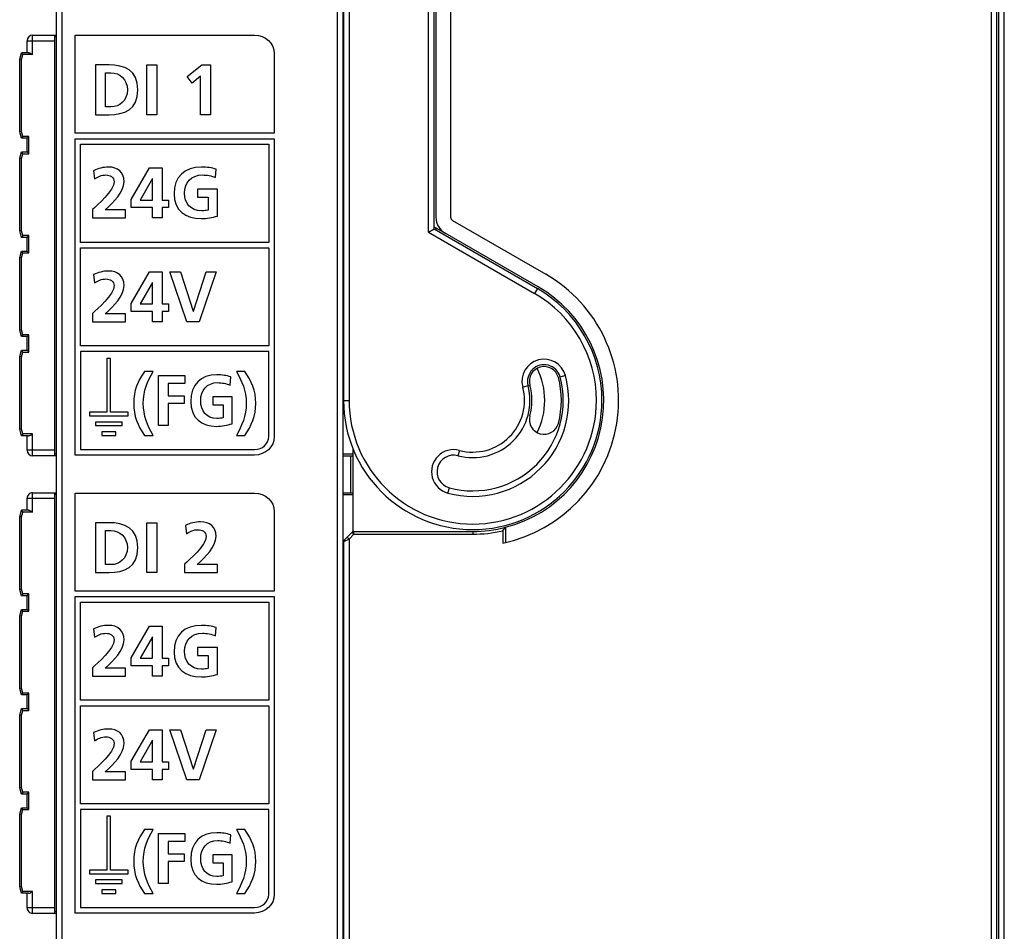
# Model space of a CAD drawing. Extents: x 0 to 183, y 0 to 176.
# Tile 19 of 31: x 62 to 115, y 54 to 103. Entities that reach past the tile are written whole.
import ezdxf

# ---------------------------------------------------------------- set-up
doc = ezdxf.new("R2010")
doc.units = 0
doc.header["$LTSCALE"] = 11.433931
doc.header["$MEASUREMENT"] = 0
doc.layers.get('0').update_dxf_attribs({"linetype": 'CONTINUOUS'})

msp = doc.modelspace()

# ---------------------------------------------------------------- linework, layer by layer
at = {"color": 7, "linetype": 'CONTINUOUS'}
for p, q in [((114.4573, 31.7902), (114.4573, 128.3143)), ((114.5572, 31.8019), (114.5572, 128.3023)), ((114.8573, 31.5366), (114.8573, 128.5676)), ((63.8072, 29.1333), (63.8072, 127.5709)), ((114.1572, 32.2622), (114.1572, 127.842)), ((63.5075, 29.4083), (63.5075, 127.296)), ((78.7072, 122.3278), (78.7072, 25.4023)), ((79.0073, 122.4522), (79.0073, 25.4023)), ((79.0572, 122.5521), (79.0572, 82.3525)), ((79.3573, 122.6765), (79.3573, 82.3525)), ((83.6575, 91.4744), (83.6575, 122.2734)), ((83.9572, 91.6474), (83.9572, 122.2734)), ((84.0575, 122.1824), (84.0575, 92.2826)), ((84.8574, 122.1824), (84.8574, 92.2826)), ((62.2073, 101.1022), (62.2073, 102.1523)), ((62.2073, 102.1523), (63.5075, 102.1523)), ((63.4072, 79.3525), (63.4072, 102.1523)), ((63.5075, 102.052), (63.4072, 102.052)), ((79.0073, 102.1523), (79.0572, 102.1523)), ((79.0073, 102.052), (79.0572, 102.052)), ((61.9072, 101.2021), (61.9072, 101.8522)), ((61.9072, 101.8522), (63.4072, 101.8522)), ((61.5072, 100.8521), (61.6013, 101.2021)), ((61.5072, 96.9121), (61.5072, 100.8521)), ((61.6075, 100.839), (61.5079, 100.8521)), ((61.9837, 101.2021), (61.6013, 101.2021)), ((61.6778, 101.1022), (61.6013, 101.2018)), ((61.6075, 100.839), (61.6778, 101.1022)), ((61.6075, 96.9252), (61.6075, 100.839)), ((62.2073, 101.1022), (61.6778, 101.1022)), ((61.9837, 101.2021), (61.9999, 101.2008)), ((61.9999, 101.2008), (62.0171, 101.197)), ((62.0171, 101.197), (62.0409, 101.189)), ((62.0409, 101.189), (62.0891, 101.1673)), ((62.0891, 101.1673), (62.1284, 101.147)), ((62.1284, 101.147), (62.2073, 101.1022)), ((68.3936, 97.8357), (68.3936, 100.5373)), ((68.3936, 100.5373), (68.9355, 100.5373)), ((68.9355, 100.5373), (68.9355, 97.8357)), ((70.584, 99.9025), (71.3737, 100.5373)), ((71.3737, 100.5373), (71.8535, 100.5373)), ((71.8535, 100.5373), (71.8535, 97.8357)), ((70.8548, 99.5504), (70.584, 99.9025)), ((71.3116, 99.9219), (70.8548, 99.5504)), ((71.3116, 97.8357), (71.3116, 99.9219)), ((68.9355, 97.8357), (68.3936, 97.8357)), ((71.8535, 97.8357), (71.3116, 97.8357)), ((61.6013, 96.5621), (61.5072, 96.9121)), ((61.6075, 96.9252), (61.5079, 96.9121)), ((61.6778, 96.662), (61.6013, 96.5628)), ((61.6778, 96.662), (61.6075, 96.9252)), ((62.0075, 96.662), (61.6778, 96.662)), ((61.9079, 96.5628), (62.0075, 96.662)), ((62.0075, 95.727), (62.0075, 96.662)), ((61.9072, 96.5621), (61.6013, 96.5621)), ((61.9072, 95.8269), (61.9072, 96.5621)), ((64.8063, 90.9211), (64.8063, 96.2371)), ((64.8063, 96.2371), (74.9993, 96.2371)), ((74.9993, 96.2371), (74.9993, 90.9211)), ((61.5072, 95.4769), (61.6013, 95.8269)), ((61.6778, 95.727), (61.6013, 95.8269)), ((61.6013, 95.8269), (61.9072, 95.8269)), ((61.6075, 95.4638), (61.6778, 95.727)), ((61.6778, 95.727), (62.0075, 95.727)), ((61.9079, 95.8269), (62.0075, 95.727)), ((61.5072, 91.5371), (61.5072, 95.4769)), ((61.6075, 95.4638), (61.5079, 95.4769)), ((61.6075, 91.5502), (61.6075, 95.4638)), ((67.5386, 93.25), (68.5487, 94.9527)), ((68.5487, 94.9527), (69.2219, 94.9527)), ((69.2219, 94.9527), (69.2219, 93.2149)), ((68.6958, 94.3877), (68.0264, 93.2149)), ((68.7037, 94.3877), (68.6958, 94.3877)), ((68.7037, 93.2149), (68.7037, 94.3877)), ((67.5386, 92.8125), (67.5386, 93.25)), ((68.0264, 93.2149), (68.7037, 93.2149)), ((69.2219, 93.2149), (69.5663, 93.2149)), ((69.5663, 93.2149), (69.5663, 92.8125)), ((68.7037, 92.8125), (67.5386, 92.8125)), ((68.7037, 92.2513), (68.7037, 92.8125)), ((69.2219, 92.8125), (69.2219, 92.2513)), ((69.5663, 92.8125), (69.2219, 92.8125)), ((69.2219, 92.2513), (68.7037, 92.2513)), ((83.9572, 91.7631), (84.5574, 91.4165)), ((84.9573, 92.1097), (90.0075, 89.1938)), ((61.6013, 91.1871), (61.5072, 91.5371)), ((61.6075, 91.5502), (61.5079, 91.5371)), ((61.6778, 91.287), (61.6013, 91.1878)), ((61.6778, 91.287), (61.6075, 91.5502)), ((62.0075, 91.287), (61.6778, 91.287)), ((61.9079, 91.1878), (62.0075, 91.287)), ((62.0075, 90.352), (62.0075, 91.287)), ((83.6575, 91.4744), (83.9572, 91.6474)), ((83.6575, 91.4744), (89.4073, 88.1547)), ((83.9572, 91.6474), (89.5572, 88.4145)), ((84.0575, 91.7052), (84.0575, 91.5895)), ((89.6072, 88.5013), (84.5574, 91.4165)), ((61.9072, 91.1871), (61.6013, 91.1871)), ((61.9072, 90.4519), (61.9072, 91.1871)), ((74.9993, 90.9211), (64.8063, 90.9211)), ((61.5072, 90.1019), (61.6013, 90.4519)), ((61.6778, 90.352), (61.6013, 90.4519)), ((61.6013, 90.4519), (61.9072, 90.4519)), ((61.6075, 90.0888), (61.6778, 90.352)), ((61.6778, 90.352), (62.0075, 90.352)), ((61.9079, 90.4519), (62.0075, 90.352)), ((64.8063, 85.3049), (64.8063, 90.6214)), ((64.8063, 90.6214), (74.9993, 90.6214)), ((74.9993, 90.6214), (74.9993, 85.3049)), ((61.5072, 86.1621), (61.5072, 90.1019)), ((61.6075, 90.0888), (61.5079, 90.1019)), ((61.6075, 86.1751), (61.6075, 90.0888)), ((67.5386, 87.6138), (68.5487, 89.3171)), ((68.5487, 89.3171), (69.2219, 89.3171)), ((69.2219, 89.3171), (69.2219, 87.5794)), ((70.5689, 86.6154), (69.6401, 89.3171)), ((69.6401, 89.3171), (70.2202, 89.3171)), ((70.2202, 89.3171), (70.9134, 87.1959)), ((70.921, 87.1959), (71.6059, 89.3171)), ((72.144, 89.3171), (71.2345, 86.6154)), ((71.6059, 89.3171), (72.144, 89.3171)), ((68.6958, 88.7521), (68.0264, 87.5794)), ((68.7037, 88.7521), (68.6958, 88.7521)), ((68.7037, 87.5794), (68.7037, 88.7521)), ((89.5572, 88.4145), (89.4073, 88.1547)), ((67.5386, 87.1766), (67.5386, 87.6138)), ((68.0264, 87.5794), (68.7037, 87.5794)), ((69.2219, 87.5794), (69.5663, 87.5794)), ((69.5663, 87.5794), (69.5663, 87.1766)), ((68.7037, 87.1766), (67.5386, 87.1766)), ((68.7037, 86.6154), (68.7037, 87.1766)), ((69.2219, 87.1766), (69.2219, 86.6154)), ((69.5663, 87.1766), (69.2219, 87.1766)), ((70.9134, 87.1959), (70.921, 87.1959)), ((69.2219, 86.6154), (68.7037, 86.6154)), ((71.2345, 86.6154), (70.5689, 86.6154)), ((61.6013, 85.812), (61.5072, 86.1621)), ((61.6075, 86.1751), (61.5079, 86.1621)), ((61.6778, 85.9119), (61.6013, 85.8127)), ((61.6778, 85.9119), (61.6075, 86.1751)), ((62.0075, 85.9119), (61.6778, 85.9119)), ((61.9079, 85.8127), (62.0075, 85.9119)), ((62.0075, 84.9769), (62.0075, 85.9119)), ((61.9072, 85.812), (61.6013, 85.812)), ((61.9072, 85.0769), (61.9072, 85.812)), ((61.5072, 84.7268), (61.6013, 85.0769)), ((61.6778, 84.9769), (61.6013, 85.0769)), ((61.6013, 85.0769), (61.9072, 85.0769)), ((61.6075, 84.7138), (61.6778, 84.9769)), ((61.6778, 84.9769), (62.0075, 84.9769)), ((61.9079, 85.0769), (62.0075, 84.9769)), ((74.9993, 85.3049), (64.8063, 85.3049)), ((61.5072, 80.787), (61.5072, 84.7268)), ((61.6075, 84.7138), (61.5079, 84.7268)), ((61.6075, 80.8001), (61.6075, 84.7138)), ((66.2377, 84.6328), (66.2377, 81.711)), ((66.4344, 84.6328), (66.2377, 84.6328)), ((66.4344, 81.711), (66.4344, 84.6328)), ((69.0365, 80.9951), (69.0365, 83.6967)), ((69.0365, 83.6967), (70.4628, 83.6967)), ((69.5512, 83.2709), (69.5512, 82.6053)), ((70.4628, 83.2709), (69.5512, 83.2709)), ((70.4628, 83.6967), (70.4628, 83.2709)), ((91.0803, 83.6981), (90.7902, 83.6203)), ((88.7621, 83.0766), (89.0518, 83.1545)), ((69.5512, 82.6053), (70.4187, 82.6053)), ((69.5512, 82.1795), (69.5512, 80.9951)), ((70.4187, 82.1795), (69.5512, 82.1795)), ((70.4187, 82.6053), (70.4187, 82.1795)), ((79.0572, 82.3525), (79.3573, 82.3525)), ((65.2945, 81.711), (65.2945, 81.5139)), ((66.2377, 81.711), (65.2945, 81.711)), ((67.378, 81.711), (66.4344, 81.711)), ((67.378, 81.5139), (67.378, 81.711)), ((65.2945, 81.5139), (67.378, 81.5139)), ((65.6183, 81.1815), (65.6183, 80.9851)), ((67.0535, 81.1815), (65.6183, 81.1815)), ((67.0535, 80.9851), (67.0535, 81.1815)), ((61.6013, 80.437), (61.5072, 80.787)), ((61.6075, 80.8001), (61.5079, 80.787)), ((61.6778, 80.5369), (61.6075, 80.8001)), ((65.6183, 80.9851), (67.0535, 80.9851)), ((65.9517, 80.653), (65.9517, 80.4566)), ((66.7207, 80.653), (65.9517, 80.653)), ((66.7207, 80.4566), (66.7207, 80.653)), ((69.5512, 80.9951), (69.0365, 80.9951)), ((61.6778, 80.5369), (61.6013, 80.4377)), ((61.9837, 80.437), (61.6013, 80.437)), ((62.2073, 80.5369), (61.6778, 80.5369)), ((61.9072, 79.6522), (61.9072, 80.437)), ((61.9837, 80.437), (61.9999, 80.4384)), ((61.9999, 80.4384), (62.0171, 80.4425)), ((62.0171, 80.4425), (62.0409, 80.4501)), ((62.0409, 80.4501), (62.0891, 80.4721)), ((62.0891, 80.4721), (62.1284, 80.4921)), ((62.1284, 80.4921), (62.2073, 80.5369)), ((62.2073, 79.3525), (62.2073, 80.5369)), ((65.9517, 80.4566), (66.7207, 80.4566)), ((63.4072, 79.6522), (61.9072, 79.6522)), ((79.5575, 79.7542), (79.5575, 75.2384)), ((85.3325, 79.6474), (85.255, 79.358)), ((63.5075, 79.3525), (62.2073, 79.3525)), ((63.5075, 79.4524), (63.4072, 79.4524)), ((79.0073, 79.4524), (79.5575, 79.4524)), ((79.0073, 79.3525), (79.5575, 79.3525)), ((79.4572, 77.3523), (79.4572, 79.3525)), ((84.7113, 77.3295), (84.7892, 77.6189)), ((61.9072, 76.4021), (61.9072, 77.0518)), ((61.9072, 77.0518), (63.4072, 77.0518)), ((62.2073, 76.3022), (62.2073, 77.3523)), ((62.2073, 77.3523), (63.5075, 77.3523)), ((63.4072, 54.5519), (63.4072, 77.3523)), ((63.5075, 77.2524), (63.4072, 77.2524)), ((79.0073, 77.3523), (79.5575, 77.3523)), ((79.0073, 77.2524), (79.5575, 77.2524)), ((61.5072, 76.0521), (61.6013, 76.4021)), ((61.9837, 76.4021), (61.6013, 76.4021)), ((61.6778, 76.3022), (61.6013, 76.4014)), ((61.6075, 76.039), (61.6778, 76.3022)), ((62.2073, 76.3022), (61.6778, 76.3022)), ((61.9837, 76.4021), (61.9999, 76.4007)), ((61.9999, 76.4007), (62.0171, 76.3966)), ((62.0171, 76.3966), (62.0409, 76.389)), ((62.0409, 76.389), (62.0891, 76.3677)), ((62.0891, 76.3677), (62.1284, 76.347)), ((62.1284, 76.347), (62.2073, 76.3022)), ((61.5072, 72.1123), (61.5072, 76.0521)), ((61.6075, 76.039), (61.5079, 76.0521)), ((61.6075, 72.1254), (61.6075, 76.039)), ((68.3936, 73.0252), (68.3936, 75.7268)), ((68.3936, 75.7268), (68.9355, 75.7268)), ((68.9355, 75.7268), (68.9355, 73.0252)), ((79.6195, 75.1019), (79.6195, 75.2521)), ((79.6195, 75.2521), (86.0573, 75.2521)), ((86.0573, 75.2521), (86.0573, 75.1019)), ((87.6793, 75.2859), (87.8292, 75.4768)), ((87.6793, 75.2859), (87.6793, 74.6203)), ((87.8292, 75.4768), (87.8292, 74.6534)), ((79.3573, 74.8401), (79.0576, 74.6899)), ((79.2512, 74.9462), (79.1013, 74.796)), ((79.2512, 74.9462), (79.5134, 75.208)), ((79.2512, 74.9462), (79.3573, 74.8401)), ((79.3573, 74.8401), (79.6195, 75.1019)), ((79.3573, 74.8401), (79.3573, 27.9896)), ((79.6195, 75.1019), (79.5134, 75.208)), ((79.6195, 75.1019), (86.0573, 75.1019)), ((79.0572, 74.6899), (79.0572, 25.1846)), ((68.9355, 73.0252), (68.3936, 73.0252)), ((61.6013, 71.7623), (61.5072, 72.1123)), ((61.6075, 72.1254), (61.5079, 72.1123)), ((61.6778, 71.8622), (61.6075, 72.1254)), ((61.6778, 71.8622), (61.6013, 71.7629)), ((61.9072, 71.7623), (61.6013, 71.7623)), ((62.0075, 71.8622), (61.6778, 71.8622)), ((61.9072, 71.0271), (61.9072, 71.7623)), ((61.9079, 71.7629), (62.0075, 71.8622)), ((62.0075, 70.9272), (62.0075, 71.8622)), ((61.5072, 70.677), (61.6013, 71.0271)), ((61.6778, 70.9272), (61.6013, 71.0271)), ((61.6013, 71.0271), (61.9072, 71.0271)), ((61.9079, 71.0264), (62.0075, 70.9272)), ((64.8063, 66.1023), (64.8063, 71.4184)), ((64.8063, 71.4184), (74.9993, 71.4184)), ((74.9993, 71.4184), (74.9993, 66.1023)), ((61.5072, 66.7372), (61.5072, 70.677)), ((61.6075, 70.664), (61.5079, 70.677)), ((61.6075, 70.664), (61.6778, 70.9272)), ((61.6075, 66.7503), (61.6075, 70.664)), ((61.6778, 70.9272), (62.0075, 70.9272)), ((67.5386, 68.4095), (68.5487, 70.112)), ((68.5487, 70.112), (69.2219, 70.112)), ((69.2219, 70.112), (69.2219, 68.3743)), ((68.6958, 69.5471), (68.0264, 68.3743)), ((68.7037, 69.5471), (68.6958, 69.5471)), ((68.7037, 68.3743), (68.7037, 69.5471)), ((67.5386, 67.9719), (67.5386, 68.4095)), ((68.0264, 68.3743), (68.7037, 68.3743)), ((69.2219, 68.3743), (69.5663, 68.3743)), ((69.5663, 68.3743), (69.5663, 67.9719)), ((68.7037, 67.9719), (67.5386, 67.9719)), ((68.7037, 67.4107), (68.7037, 67.9719)), ((69.2219, 67.9719), (69.2219, 67.4107)), ((69.5663, 67.9719), (69.2219, 67.9719)), ((69.2219, 67.4107), (68.7037, 67.4107)), ((61.6013, 66.3872), (61.5072, 66.7372)), ((61.6075, 66.7503), (61.5079, 66.7372)), ((61.6778, 66.4871), (61.6075, 66.7503)), ((61.6778, 66.4871), (61.6013, 66.3879)), ((61.9072, 66.3872), (61.6013, 66.3872)), ((62.0075, 66.4871), (61.6778, 66.4871)), ((61.9072, 65.652), (61.9072, 66.3872)), ((61.9079, 66.3879), (62.0075, 66.4871)), ((62.0075, 65.5521), (62.0075, 66.4871)), ((61.5072, 65.302), (61.6013, 65.652)), ((61.6778, 65.5521), (61.6013, 65.652)), ((61.6013, 65.652), (61.9072, 65.652)), ((61.9079, 65.6513), (62.0075, 65.5521)), ((74.9993, 66.1023), (64.8063, 66.1023)), ((64.8063, 60.4861), (64.8063, 65.8026)), ((64.8063, 65.8026), (74.9993, 65.8026)), ((74.9993, 65.8026), (74.9993, 60.4861)), ((61.5072, 61.3622), (61.5072, 65.302)), ((61.6075, 65.2889), (61.5079, 65.302)), ((61.6075, 65.2889), (61.6778, 65.5521)), ((61.6075, 61.3753), (61.6075, 65.2889)), ((61.6778, 65.5521), (62.0075, 65.5521)), ((67.5386, 62.794), (68.5487, 64.4966)), ((68.5487, 64.4966), (69.2219, 64.4966)), ((69.2219, 64.4966), (69.2219, 62.7588)), ((70.5689, 61.7952), (69.6401, 64.4966)), ((69.6401, 64.4966), (70.2202, 64.4966)), ((70.2202, 64.4966), (70.9134, 62.3757)), ((70.921, 62.3757), (71.6059, 64.4966)), ((72.144, 64.4966), (71.2345, 61.7952)), ((71.6059, 64.4966), (72.144, 64.4966)), ((68.6958, 63.9315), (68.0264, 62.7588)), ((68.7037, 63.9315), (68.6958, 63.9315)), ((68.7037, 62.7588), (68.7037, 63.9315)), ((67.5386, 62.3565), (67.5386, 62.794)), ((68.0264, 62.7588), (68.7037, 62.7588)), ((69.2219, 62.7588), (69.5663, 62.7588)), ((69.5663, 62.7588), (69.5663, 62.3565)), ((68.7037, 62.3565), (67.5386, 62.3565)), ((68.7037, 61.7952), (68.7037, 62.3565)), ((69.2219, 62.3565), (69.2219, 61.7952)), ((69.5663, 62.3565), (69.2219, 62.3565)), ((70.9134, 62.3757), (70.921, 62.3757)), ((61.6013, 61.0122), (61.5072, 61.3622)), ((61.6075, 61.3753), (61.5079, 61.3622)), ((61.6778, 61.1121), (61.6075, 61.3753)), ((69.2219, 61.7952), (68.7037, 61.7952)), ((71.2345, 61.7952), (70.5689, 61.7952)), ((61.6778, 61.1121), (61.6013, 61.0129)), ((61.9072, 61.0122), (61.6013, 61.0122)), ((62.0075, 61.1121), (61.6778, 61.1121)), ((61.9072, 60.277), (61.9072, 61.0122)), ((61.9079, 61.0129), (62.0075, 61.1121)), ((62.0075, 60.1771), (62.0075, 61.1121)), ((74.9993, 60.4861), (64.8063, 60.4861)), ((61.5072, 59.927), (61.6013, 60.277)), ((61.5072, 55.9872), (61.5072, 59.927)), ((61.6075, 59.9139), (61.5079, 59.927)), ((61.6778, 60.1771), (61.6013, 60.277)), ((61.6013, 60.277), (61.9072, 60.277)), ((61.6075, 59.9139), (61.6778, 60.1771)), ((61.6075, 56.0003), (61.6075, 59.9139)), ((61.6778, 60.1771), (62.0075, 60.1771)), ((61.9079, 60.277), (62.0075, 60.1771)), ((66.2377, 59.8105), (66.2377, 56.8887)), ((66.4344, 59.8105), (66.2377, 59.8105)), ((66.4344, 56.8887), (66.4344, 59.8105)), ((69.0365, 58.8742), (70.4628, 58.8742)), ((69.0365, 56.1728), (69.0365, 58.8742)), ((70.4628, 58.8742), (70.4628, 58.4487)), ((70.4628, 58.4487), (69.5512, 58.4487)), ((69.5512, 58.4487), (69.5512, 57.7827)), ((69.5512, 57.7827), (70.4187, 57.7827)), ((70.4187, 57.7827), (70.4187, 57.3569)), ((70.4187, 57.3569), (69.5512, 57.3569)), ((69.5512, 57.3569), (69.5512, 56.1728)), ((66.2377, 56.8887), (65.2945, 56.8887)), ((65.2945, 56.8887), (65.2945, 56.6917)), ((65.2945, 56.6917), (67.378, 56.6917)), ((67.378, 56.8887), (66.4344, 56.8887)), ((67.378, 56.6917), (67.378, 56.8887)), ((67.0535, 56.3592), (65.6183, 56.3592)), ((65.6183, 56.3592), (65.6183, 56.1629)), ((65.6183, 56.1629), (67.0535, 56.1629)), ((67.0535, 56.1629), (67.0535, 56.3592)), ((69.5512, 56.1728), (69.0365, 56.1728)), ((61.6013, 55.6371), (61.5072, 55.9872)), ((61.6075, 56.0003), (61.5079, 55.9872)), ((61.6778, 55.737), (61.6013, 55.6378)), ((61.9837, 55.6371), (61.6013, 55.6371)), ((61.6778, 55.737), (61.6075, 56.0003)), ((62.2073, 55.737), (61.6778, 55.737)), ((61.9072, 54.8524), (61.9072, 55.6371)), ((61.9837, 55.6371), (61.9999, 55.6385)), ((61.9999, 55.6385), (62.0171, 55.6426)), ((62.0171, 55.6426), (62.0409, 55.6502)), ((62.0409, 55.6502), (62.0891, 55.6716)), ((62.0891, 55.6716), (62.1284, 55.6922)), ((62.1284, 55.6922), (62.2073, 55.737)), ((62.2073, 54.5519), (62.2073, 55.737)), ((66.7207, 55.8307), (65.9517, 55.8307)), ((65.9517, 55.8307), (65.9517, 55.6344)), ((65.9517, 55.6344), (66.7207, 55.6344)), ((66.7207, 55.6344), (66.7207, 55.8307)), ((63.4072, 54.8524), (61.9072, 54.8524)), ((63.5075, 54.5519), (62.2073, 54.5519)), ((63.5075, 54.6518), (63.4072, 54.6518)), ((79.0073, 54.6518), (79.0572, 54.6518)), ((79.0572, 54.5519), (79.0073, 54.5519))]:
    msp.add_line(p, q, dxfattribs=at)
for centre, radius, start, end in [((62.2073, 101.8522), 0.3001, 90.00202, 179.99798), ((85.0568, 92.2821), 0.9994, 179.97302, 240.01315), ((86.0575, 82.3521), 7.9001, 281.84662, 60.0001), ((86.0571, 82.3523), 7.1002, 284.45256, 60.00045), ((89.9212, 83.3872), 1.2, 15.01807, 194.99704), ((89.9209, 83.3877), 0.8998, 14.97721, 195.02113), ((89.921, 83.3877), 0.8, 15.00092, 194.99765), ((86.058, 82.3521), 3.8993, 333.4618, 26.5382), ((86.0576, 82.3521), 5.1999, 254.99503, 15.00177), ((86.0571, 82.3521), 4.9001, 255.00467, 14.99874), ((86.0578, 82.3525), 4.7995, 344.99886, 15.00114), ((86.0576, 82.3521), 3.0998, 254.99351, 15.00114), ((86.0573, 82.3521), 2.8002, 254.99922, 14.99496), ((86.0573, 82.3525), 3.2, 345.00027, 14.99973), ((89.921, 81.3172), 0.8, 165.00235, 344.99908), ((85.0217, 78.4885), 1.1998, 74.98814, 255.00851), ((85.0224, 78.4884), 0.9002, 75.02826, 254.98522), ((62.2074, 77.0521), 0.3002, 90.01641, 180.05091), ((86.0554, 82.3668), 7.1147, 270.01538, 284.43651), ((86.0554, 82.3618), 7.2599, 270.01493, 282.92499), ((62.2074, 54.8521), 0.3002, 179.94909, 269.98359)]:
    msp.add_arc(centre, radius, start, end, dxfattribs=at)
for points, knots in [([(75.299, 96.8369), (75.299, 96.8369), (75.299, 101.1525), (75.299, 101.1525), (75.299, 101.7041), (74.8187, 102.153), (74.2286, 102.153), (74.2286, 102.153), (64.5066, 102.153), (64.5066, 102.153), (64.5066, 102.153), (64.5066, 96.8369), (64.5066, 96.8369), (64.5066, 96.8369), (75.299, 96.8369), (75.299, 96.8369)], [0, 0, 0, 0, 1, 1, 1, 2, 2, 2, 3, 3, 3, 4, 4, 4, 5, 5, 5, 5]), ([(65.6079, 100.5373), (65.6079, 100.5373), (66.3472, 100.5373), (66.3472, 100.5373), (67.1755, 100.5373), (67.9072, 100.2585), (67.9072, 99.1866), (67.9072, 98.1145), (67.1755, 97.8357), (66.3472, 97.8357), (66.3472, 97.8357), (65.6079, 97.8357), (65.6079, 97.8357), (65.6079, 97.8357), (65.6079, 100.5373), (65.6079, 100.5373)], [0, 0, 0, 0, 1, 1, 1, 2, 2, 2, 3, 3, 3, 4, 4, 4, 5, 5, 5, 5]), ([(66.1502, 98.2616), (66.1502, 98.2616), (66.452, 98.2616), (66.452, 98.2616), (66.9047, 98.2616), (67.3422, 98.5982), (67.3422, 99.1866), (67.3422, 99.7748), (66.9047, 100.1116), (66.452, 100.1116), (66.452, 100.1116), (66.1502, 100.1116), (66.1502, 100.1116), (66.1502, 100.1116), (66.1502, 98.2616), (66.1502, 98.2616)], [0, 0, 0, 0, 1, 1, 1, 2, 2, 2, 3, 3, 3, 4, 4, 4, 5, 5, 5, 5]), ([(64.5066, 96.5368), (64.5066, 96.5368), (64.5066, 79.389), (64.5066, 79.389), (64.5066, 79.389), (74.2286, 79.389), (74.2286, 79.389), (74.8187, 79.389), (75.299, 79.8376), (75.299, 80.3888), (75.299, 80.3888), (75.299, 96.5368), (75.299, 96.5368), (75.299, 96.5368), (64.5066, 96.5368), (64.5066, 96.5368)], [0, 0, 0, 0, 1, 1, 1, 2, 2, 2, 3, 3, 3, 4, 4, 4, 5, 5, 5, 5]), ([(65.4532, 92.2513), (65.4532, 92.2513), (65.4532, 92.7043), (65.4532, 92.7043), (65.7051, 92.9479), (66.6222, 93.7144), (66.6222, 94.2098), (66.6222, 94.4573), (66.4017, 94.5734), (66.1808, 94.5734), (65.9525, 94.5734), (65.7357, 94.4728), (65.5576, 94.3567), (65.5576, 94.3567), (65.5153, 94.8056), (65.5153, 94.8056), (65.7588, 94.9295), (66.0413, 94.9992), (66.3162, 94.9992), (66.8309, 94.9992), (67.1638, 94.7398), (67.1638, 94.2098), (67.1638, 93.6369), (66.5874, 93.1105), (66.1461, 92.6771), (66.1461, 92.6771), (67.2492, 92.6771), (67.2492, 92.6771), (67.2492, 92.6771), (67.2492, 92.2513), (67.2492, 92.2513), (67.2492, 92.2513), (65.4532, 92.2513), (65.4532, 92.2513)], [0, 0, 0, 0, 1, 1, 1, 2, 2, 2, 3, 3, 3, 4, 4, 4, 5, 5, 5, 6, 6, 6, 7, 7, 7, 8, 8, 8, 9, 9, 9, 10, 10, 10, 11, 11, 11, 11]), ([(72.113, 94.4303), (71.9038, 94.5271), (71.6327, 94.5734), (71.4164, 94.5734), (70.7852, 94.5734), (70.4369, 94.1478), (70.4369, 93.5945), (70.4369, 93.0447), (70.7776, 92.6306), (71.3544, 92.6306), (71.5011, 92.6306), (71.6176, 92.6461), (71.7106, 92.6691), (71.7106, 92.6691), (71.7106, 93.3737), (71.7106, 93.3737), (71.7106, 93.3737), (71.1373, 93.3737), (71.1373, 93.3737), (71.1373, 93.3737), (71.1373, 93.7995), (71.1373, 93.7995), (71.1373, 93.7995), (72.2291, 93.7995), (72.2291, 93.7995), (72.2291, 93.7995), (72.2291, 92.344), (72.2291, 92.344), (71.9428, 92.2668), (71.6445, 92.2047), (71.3544, 92.2047), (70.4796, 92.2047), (69.8719, 92.6423), (69.8719, 93.5556), (69.8719, 94.4806), (70.4369, 94.9992), (71.3544, 94.9992), (71.6679, 94.9992), (71.9156, 94.9567), (72.1478, 94.887), (72.1478, 94.887), (72.113, 94.4303), (72.113, 94.4303)], [0, 0, 0, 0, 1, 1, 1, 2, 2, 2, 3, 3, 3, 4, 4, 4, 5, 5, 5, 6, 6, 6, 7, 7, 7, 8, 8, 8, 9, 9, 9, 10, 10, 10, 11, 11, 11, 12, 12, 12, 13, 13, 13, 14, 14, 14, 14]), ([(65.4532, 86.6154), (65.4532, 86.6154), (65.4532, 87.0681), (65.4532, 87.0681), (65.7051, 87.312), (66.6222, 88.0782), (66.6222, 88.5736), (66.6222, 88.8217), (66.4017, 88.9374), (66.1808, 88.9374), (65.9525, 88.9374), (65.7357, 88.8368), (65.5576, 88.7211), (65.5576, 88.7211), (65.5153, 89.1696), (65.5153, 89.1696), (65.7588, 89.2937), (66.0413, 89.3632), (66.3162, 89.3632), (66.8309, 89.3632), (67.1638, 89.1042), (67.1638, 88.5736), (67.1638, 88.001), (66.5874, 87.4746), (66.1461, 87.0412), (66.1461, 87.0412), (67.2492, 87.0412), (67.2492, 87.0412), (67.2492, 87.0412), (67.2492, 86.6154), (67.2492, 86.6154), (67.2492, 86.6154), (65.4532, 86.6154), (65.4532, 86.6154)], [0, 0, 0, 0, 1, 1, 1, 2, 2, 2, 3, 3, 3, 4, 4, 4, 5, 5, 5, 6, 6, 6, 7, 7, 7, 8, 8, 8, 9, 9, 9, 10, 10, 10, 11, 11, 11, 11]), ([(79.0572, 82.3525), (79.0572, 78.4864), (82.1912, 75.352), (86.0573, 75.352), (89.9234, 75.352), (93.0574, 78.4864), (93.0574, 82.3525), (93.0574, 84.8529), (91.7232, 87.1639), (89.5572, 88.4145)], [0, 0, 0, 0, 1, 1, 1, 2, 2, 2, 3, 3, 3, 3]), ([(79.3573, 82.3525), (79.3573, 78.6518), (82.357, 75.6524), (86.0573, 75.6524), (89.7577, 75.6524), (92.7574, 78.6518), (92.7574, 82.3525), (92.7574, 84.7461), (91.4803, 86.9579), (89.4073, 88.1547)], [0, 0, 0, 0, 1, 1, 1, 2, 2, 2, 3, 3, 3, 3]), ([(74.9993, 80.3888), (74.9993, 80.0029), (74.6534, 79.6887), (74.2286, 79.6887), (74.2286, 79.6887), (64.8063, 79.6887), (64.8063, 79.6887), (64.8063, 79.6887), (64.8063, 85.0052), (64.8063, 85.0052), (64.8063, 85.0052), (74.9993, 85.0052), (74.9993, 85.0052), (74.9993, 85.0052), (74.9993, 80.3888), (74.9993, 80.3888)], [0, 0, 0, 0, 1, 1, 1, 2, 2, 2, 3, 3, 3, 4, 4, 4, 5, 5, 5, 5]), ([(68.7382, 83.921), (68.4219, 83.3908), (68.2049, 82.903), (68.2049, 82.1871), (68.2049, 81.5253), (68.4219, 80.9796), (68.7382, 80.4532), (68.7382, 80.4532), (68.271, 80.4532), (68.271, 80.4532), (67.9037, 80.9796), (67.6829, 81.5253), (67.6829, 82.1871), (67.6829, 82.903), (67.9037, 83.3908), (68.271, 83.921), (68.271, 83.921), (68.7382, 83.921), (68.7382, 83.921)], [0, 0, 0, 0, 1, 1, 1, 2, 2, 2, 3, 3, 3, 4, 4, 4, 5, 5, 5, 6, 6, 6, 6]), ([(73.2467, 80.4532), (73.5592, 80.9796), (73.7797, 81.5253), (73.7797, 82.1871), (73.7797, 82.903), (73.5592, 83.3908), (73.2467, 83.921), (73.2467, 83.921), (73.7101, 83.921), (73.7101, 83.921), (74.0739, 83.3908), (74.302, 82.903), (74.302, 82.1871), (74.302, 81.5253), (74.0739, 80.9796), (73.7101, 80.4532), (73.7101, 80.4532), (73.2467, 80.4532), (73.2467, 80.4532)], [0, 0, 0, 0, 1, 1, 1, 2, 2, 2, 3, 3, 3, 4, 4, 4, 5, 5, 5, 6, 6, 6, 6]), ([(72.9067, 83.1741), (72.7083, 83.2709), (72.4506, 83.3171), (72.2446, 83.3171), (71.6455, 83.3171), (71.3144, 82.8916), (71.3144, 82.338), (71.3144, 81.7885), (71.6382, 81.3744), (72.186, 81.3744), (72.3259, 81.3744), (72.4361, 81.3899), (72.5243, 81.4133), (72.5243, 81.4133), (72.5243, 82.1175), (72.5243, 82.1175), (72.5243, 82.1175), (71.98, 82.1175), (71.98, 82.1175), (71.98, 82.1175), (71.98, 82.5433), (71.98, 82.5433), (71.98, 82.5433), (73.017, 82.5433), (73.017, 82.5433), (73.017, 82.5433), (73.017, 81.0881), (73.017, 81.0881), (72.7448, 81.0106), (72.4616, 80.9486), (72.186, 80.9486), (71.355, 80.9486), (70.7776, 81.3858), (70.7776, 82.2994), (70.7776, 83.2244), (71.3144, 83.7429), (72.186, 83.7429), (72.4837, 83.7429), (72.7193, 83.7005), (72.9398, 83.6306), (72.9398, 83.6306), (72.9067, 83.1741), (72.9067, 83.1741)], [0, 0, 0, 0, 1, 1, 1, 2, 2, 2, 3, 3, 3, 4, 4, 4, 5, 5, 5, 6, 6, 6, 7, 7, 7, 8, 8, 8, 9, 9, 9, 10, 10, 10, 11, 11, 11, 12, 12, 12, 13, 13, 13, 14, 14, 14, 14]), ([(75.299, 72.0182), (75.299, 72.0182), (75.299, 76.3339), (75.299, 76.3339), (75.299, 76.8855), (74.8187, 77.3344), (74.2286, 77.3344), (74.2286, 77.3344), (64.5066, 77.3344), (64.5066, 77.3344), (64.5066, 77.3344), (64.5066, 72.0182), (64.5066, 72.0182), (64.5066, 72.0182), (75.299, 72.0182), (75.299, 72.0182)], [0, 0, 0, 0, 1, 1, 1, 2, 2, 2, 3, 3, 3, 4, 4, 4, 5, 5, 5, 5]), ([(70.4369, 73.0252), (70.4369, 73.0252), (70.4369, 73.4782), (70.4369, 73.4782), (70.6888, 73.7218), (71.6059, 74.4884), (71.6059, 74.9838), (71.6059, 75.2314), (71.3854, 75.3475), (71.1645, 75.3475), (70.9361, 75.3475), (70.7194, 75.247), (70.5413, 75.1309), (70.5413, 75.1309), (70.4989, 75.5798), (70.4989, 75.5798), (70.7425, 75.7034), (71.025, 75.7734), (71.2999, 75.7734), (71.8146, 75.7734), (72.1474, 75.5139), (72.1474, 74.9838), (72.1474, 74.4108), (71.571, 73.8844), (71.1297, 73.451), (71.1297, 73.451), (72.2328, 73.451), (72.2328, 73.451), (72.2328, 73.451), (72.2328, 73.0252), (72.2328, 73.0252), (72.2328, 73.0252), (70.4369, 73.0252), (70.4369, 73.0252)], [0, 0, 0, 0, 1, 1, 1, 2, 2, 2, 3, 3, 3, 4, 4, 4, 5, 5, 5, 6, 6, 6, 7, 7, 7, 8, 8, 8, 9, 9, 9, 10, 10, 10, 11, 11, 11, 11]), ([(65.6079, 75.7268), (65.6079, 75.7268), (66.3472, 75.7268), (66.3472, 75.7268), (67.1755, 75.7268), (67.9072, 75.4482), (67.9072, 74.376), (67.9072, 73.3039), (67.1755, 73.0252), (66.3472, 73.0252), (66.3472, 73.0252), (65.6079, 73.0252), (65.6079, 73.0252), (65.6079, 73.0252), (65.6079, 75.7268), (65.6079, 75.7268)], [0, 0, 0, 0, 1, 1, 1, 2, 2, 2, 3, 3, 3, 4, 4, 4, 5, 5, 5, 5]), ([(66.1502, 73.451), (66.1502, 73.451), (66.452, 73.451), (66.452, 73.451), (66.9047, 73.451), (67.3422, 73.7876), (67.3422, 74.376), (67.3422, 74.9645), (66.9047, 75.301), (66.452, 75.301), (66.452, 75.301), (66.1502, 75.301), (66.1502, 75.301), (66.1502, 75.301), (66.1502, 73.451), (66.1502, 73.451)], [0, 0, 0, 0, 1, 1, 1, 2, 2, 2, 3, 3, 3, 4, 4, 4, 5, 5, 5, 5]), ([(64.5066, 71.7182), (64.5066, 71.7182), (64.5066, 54.5702), (64.5066, 54.5702), (64.5066, 54.5702), (74.2286, 54.5702), (74.2286, 54.5702), (74.8187, 54.5702), (75.299, 55.0187), (75.299, 55.5699), (75.299, 55.5699), (75.299, 71.7182), (75.299, 71.7182), (75.299, 71.7182), (64.5066, 71.7182), (64.5066, 71.7182)], [0, 0, 0, 0, 1, 1, 1, 2, 2, 2, 3, 3, 3, 4, 4, 4, 5, 5, 5, 5]), ([(65.4532, 67.4107), (65.4532, 67.4107), (65.4532, 67.8638), (65.4532, 67.8638), (65.7051, 68.1073), (66.6222, 68.8739), (66.6222, 69.3693), (66.6222, 69.6166), (66.4017, 69.7331), (66.1808, 69.7331), (65.9525, 69.7331), (65.7357, 69.6325), (65.5576, 69.5161), (65.5576, 69.5161), (65.5153, 69.9653), (65.5153, 69.9653), (65.7588, 70.089), (66.0413, 70.1589), (66.3162, 70.1589), (66.8309, 70.1589), (67.1638, 69.8991), (67.1638, 69.3693), (67.1638, 68.7964), (66.5874, 68.2699), (66.1461, 67.8366), (66.1461, 67.8366), (67.2492, 67.8366), (67.2492, 67.8366), (67.2492, 67.8366), (67.2492, 67.4107), (67.2492, 67.4107), (67.2492, 67.4107), (65.4532, 67.4107), (65.4532, 67.4107)], [0, 0, 0, 0, 1, 1, 1, 2, 2, 2, 3, 3, 3, 4, 4, 4, 5, 5, 5, 6, 6, 6, 7, 7, 7, 8, 8, 8, 9, 9, 9, 10, 10, 10, 11, 11, 11, 11]), ([(72.113, 69.5898), (71.9038, 69.6866), (71.6327, 69.7331), (71.4164, 69.7331), (70.7852, 69.7331), (70.4369, 69.3073), (70.4369, 68.754), (70.4369, 68.2041), (70.7776, 67.7901), (71.3544, 67.7901), (71.5011, 67.7901), (71.6176, 67.8055), (71.7106, 67.8286), (71.7106, 67.8286), (71.7106, 68.5331), (71.7106, 68.5331), (71.7106, 68.5331), (71.1373, 68.5331), (71.1373, 68.5331), (71.1373, 68.5331), (71.1373, 68.959), (71.1373, 68.959), (71.1373, 68.959), (72.2291, 68.959), (72.2291, 68.959), (72.2291, 68.959), (72.2291, 67.5034), (72.2291, 67.5034), (71.9428, 67.4262), (71.6445, 67.3643), (71.3544, 67.3643), (70.4796, 67.3643), (69.8719, 67.8018), (69.8719, 68.7151), (69.8719, 69.6401), (70.4369, 70.1589), (71.3544, 70.1589), (71.6679, 70.1589), (71.9156, 70.1162), (72.1478, 70.0466), (72.1478, 70.0466), (72.113, 69.5898), (72.113, 69.5898)], [0, 0, 0, 0, 1, 1, 1, 2, 2, 2, 3, 3, 3, 4, 4, 4, 5, 5, 5, 6, 6, 6, 7, 7, 7, 8, 8, 8, 9, 9, 9, 10, 10, 10, 11, 11, 11, 12, 12, 12, 13, 13, 13, 14, 14, 14, 14]), ([(65.4532, 61.7952), (65.4532, 61.7952), (65.4532, 62.2483), (65.4532, 62.2483), (65.7051, 62.4918), (66.6222, 63.2584), (66.6222, 63.7538), (66.6222, 64.0012), (66.4017, 64.1176), (66.1808, 64.1176), (65.9525, 64.1176), (65.7357, 64.017), (65.5576, 63.9005), (65.5576, 63.9005), (65.5153, 64.3498), (65.5153, 64.3498), (65.7588, 64.4734), (66.0413, 64.5434), (66.3162, 64.5434), (66.8309, 64.5434), (67.1638, 64.2836), (67.1638, 63.7538), (67.1638, 63.1809), (66.5874, 62.6545), (66.1461, 62.2211), (66.1461, 62.2211), (67.2492, 62.2211), (67.2492, 62.2211), (67.2492, 62.2211), (67.2492, 61.7952), (67.2492, 61.7952), (67.2492, 61.7952), (65.4532, 61.7952), (65.4532, 61.7952)], [0, 0, 0, 0, 1, 1, 1, 2, 2, 2, 3, 3, 3, 4, 4, 4, 5, 5, 5, 6, 6, 6, 7, 7, 7, 8, 8, 8, 9, 9, 9, 10, 10, 10, 11, 11, 11, 11]), ([(74.9993, 55.5699), (74.9993, 55.1841), (74.6534, 54.87), (74.2286, 54.87), (74.2286, 54.87), (64.8063, 54.87), (64.8063, 54.87), (64.8063, 54.87), (64.8063, 60.1864), (64.8063, 60.1864), (64.8063, 60.1864), (74.9993, 60.1864), (74.9993, 60.1864), (74.9993, 60.1864), (74.9993, 55.5699), (74.9993, 55.5699)], [0, 0, 0, 0, 1, 1, 1, 2, 2, 2, 3, 3, 3, 4, 4, 4, 5, 5, 5, 5]), ([(68.7382, 59.0988), (68.4219, 58.5685), (68.2049, 58.0811), (68.2049, 57.3648), (68.2049, 56.7031), (68.4219, 56.1573), (68.7382, 55.6309), (68.7382, 55.6309), (68.271, 55.6309), (68.271, 55.6309), (67.9037, 56.1573), (67.6829, 56.7031), (67.6829, 57.3648), (67.6829, 58.0811), (67.9037, 58.5685), (68.271, 59.0988), (68.271, 59.0988), (68.7382, 59.0988), (68.7382, 59.0988)], [0, 0, 0, 0, 1, 1, 1, 2, 2, 2, 3, 3, 3, 4, 4, 4, 5, 5, 5, 6, 6, 6, 6]), ([(72.9067, 58.3519), (72.7083, 58.4487), (72.4506, 58.4952), (72.2446, 58.4952), (71.6455, 58.4952), (71.3144, 58.0694), (71.3144, 57.5161), (71.3144, 56.9663), (71.6382, 56.5521), (72.186, 56.5521), (72.3259, 56.5521), (72.4361, 56.5677), (72.5243, 56.5907), (72.5243, 56.5907), (72.5243, 57.2953), (72.5243, 57.2953), (72.5243, 57.2953), (71.98, 57.2953), (71.98, 57.2953), (71.98, 57.2953), (71.98, 57.7211), (71.98, 57.7211), (71.98, 57.7211), (73.017, 57.7211), (73.017, 57.7211), (73.017, 57.7211), (73.017, 56.2655), (73.017, 56.2655), (72.7448, 56.1884), (72.4616, 56.1263), (72.186, 56.1263), (71.355, 56.1263), (70.7776, 56.5639), (70.7776, 57.4772), (70.7776, 58.4022), (71.3144, 58.921), (72.186, 58.921), (72.4837, 58.921), (72.7193, 58.8783), (72.9398, 58.8087), (72.9398, 58.8087), (72.9067, 58.3519), (72.9067, 58.3519)], [0, 0, 0, 0, 1, 1, 1, 2, 2, 2, 3, 3, 3, 4, 4, 4, 5, 5, 5, 6, 6, 6, 7, 7, 7, 8, 8, 8, 9, 9, 9, 10, 10, 10, 11, 11, 11, 12, 12, 12, 13, 13, 13, 14, 14, 14, 14]), ([(73.2467, 55.6309), (73.5592, 56.1573), (73.7797, 56.7031), (73.7797, 57.3648), (73.7797, 58.0811), (73.5592, 58.5685), (73.2467, 59.0988), (73.2467, 59.0988), (73.7101, 59.0988), (73.7101, 59.0988), (74.0739, 58.5685), (74.302, 58.0811), (74.302, 57.3648), (74.302, 56.7031), (74.0739, 56.1573), (73.7101, 55.6309), (73.7101, 55.6309), (73.2467, 55.6309), (73.2467, 55.6309)], [0, 0, 0, 0, 1, 1, 1, 2, 2, 2, 3, 3, 3, 4, 4, 4, 5, 5, 5, 6, 6, 6, 6])]:
    msp.add_open_spline(points, degree=3, knots=knots, dxfattribs=at)
for points in [[(84.8574, 92.2826), (84.8574, 92.211), (84.8953, 92.1448), (84.9573, 92.1097)], [(61.9072, 79.6522), (61.9072, 79.4862), (62.0416, 79.3525), (62.2073, 79.3525)], [(79.6195, 75.2521), (79.5795, 75.2521), (79.5416, 75.2363), (79.5134, 75.208)], [(79.1013, 74.796), (79.0731, 74.7678), (79.0572, 74.7299), (79.0572, 74.6899)]]:
    msp.add_open_spline(points, degree=3, dxfattribs=at)

doc.saveas('drawing.dxf')
